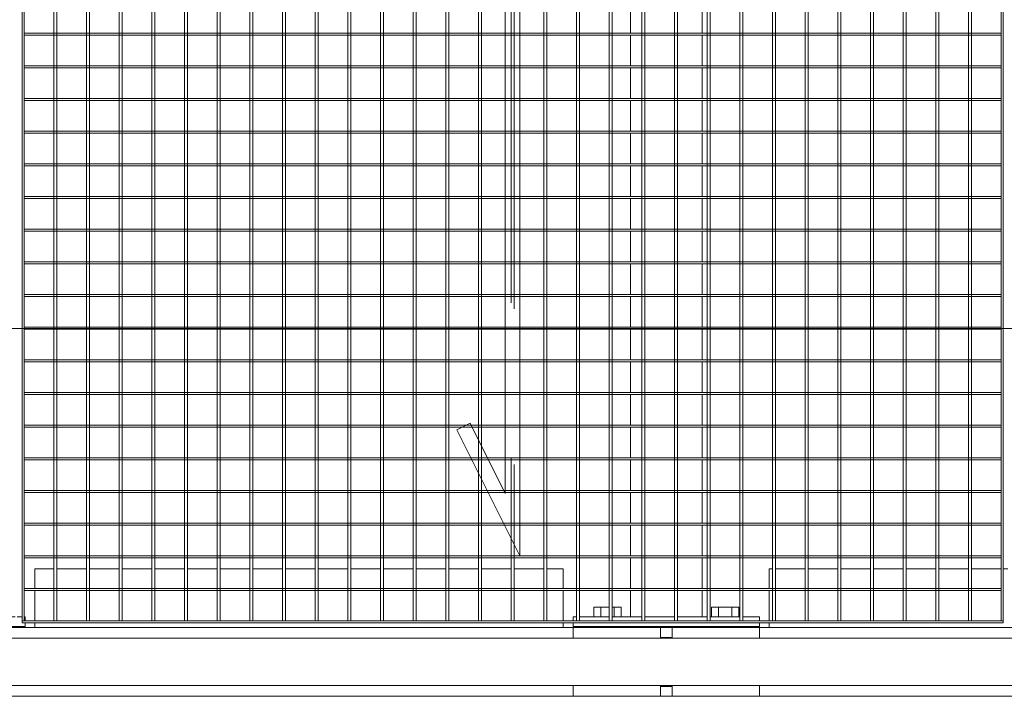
# Model space of a CAD drawing. Header units: metres. Extents: x 70279.8 to 70377.7, y 409251.8 to 409331.5.
# Tile 42 of 244: x 70321.203 to 70322.207, y 409289.475 to 409290.165. Entities that reach past the tile are written whole.
import ezdxf

# ---------------------------------------------------------------- set-up
doc = ezdxf.new("R2010")
doc.units = ezdxf.units.M
doc.linetypes.add('DASHEDX2', pattern=[9.525, 6.35, -3.175])
for name, color, linetype, lineweight in [('Bout', 3, 'Continuous', 0), ('CONTINUOUS', 7, 'Continuous', 18), ('Onderdeel', 2, 'Continuous', 0)]:
    doc.layers.add(name, color=color, linetype=linetype, lineweight=lineweight)
doc.layers.add('stairs&pedestrian', color=2, linetype='Continuous')

# ---------------------------------------------------------------- blocks, each defined once
blk = doc.blocks.new('stelconplaat')
at = {"layer": 'CONTINUOUS'}
blk.add_line((0, 2000), (2000, 2000), dxfattribs=at)
blk = doc.blocks.new('*A147')
at = {"layer": 'Onderdeel', "linetype": 'Continuous', "lineweight": 0}
for p, q in [((711.435, -86.676), (711.435, -90.476)), ((711.435, -86.676), (711.515, -86.676)), ((711.555, -86.676), (711.635, -86.676)), ((711.635, -86.945), (711.635, -86.676)), ((711.635, -87.611), (711.635, -87.005)), ((711.635, -88.277), (711.635, -87.671)), ((711.635, -88.943), (711.635, -88.337)), ((711.635, -89.609), (711.635, -89.003)), ((711.635, -90.275), (711.635, -89.669)), ((711.635, -90.415), (711.635, -90.315)), ((711.435, -90.476), (711.515, -90.476)), ((711.555, -90.476), (711.635, -90.476)), ((711.635, -90.476), (711.635, -90.455))]:
    blk.add_line(p, q, dxfattribs=at)
blk = doc.blocks.new('*A228')
at = {"layer": 'Onderdeel', "linetype": 'Continuous', "lineweight": 0}
for p, q in [((710.015, -101.649), (710.015, -78.669)), ((711.415, -101.649), (711.415, -78.669)), ((710.015, -128.429), (710.015, -105.449)), ((711.415, -128.429), (711.415, -105.449))]:
    blk.add_line(p, q, dxfattribs=at)
blk = doc.blocks.new('*A316')
at = {"layer": 'Onderdeel', "linetype": 'Continuous', "lineweight": 0}
for p, q in [((711.635, -102.819), (712.173, -102.819)), ((711.635, -103.049), (711.635, -102.819)), ((712.213, -102.819), (712.839, -102.819)), ((712.879, -102.819), (713.505, -102.819)), ((713.545, -102.819), (714.171, -102.819)), ((714.211, -102.819), (714.837, -102.819)), ((714.877, -102.819), (715.503, -102.819)), ((715.543, -102.819), (716.169, -102.819)), ((716.209, -102.819), (716.835, -102.819)), ((716.875, -102.819), (717.501, -102.819)), ((717.541, -102.819), (718.167, -102.819)), ((718.207, -102.819), (718.833, -102.819)), ((718.873, -102.819), (719.499, -102.819)), ((719.539, -102.819), (720.165, -102.819)), ((720.205, -102.819), (720.831, -102.819)), ((720.871, -102.819), (721.497, -102.819)), ((721.537, -102.819), (722.163, -102.819)), ((722.203, -102.819), (722.829, -102.819)), ((722.869, -102.819), (723.495, -102.819)), ((723.535, -102.819), (724.161, -102.819)), ((724.201, -102.819), (724.827, -102.819)), ((724.867, -102.819), (725.493, -102.819)), ((725.533, -102.819), (726.159, -102.819)), ((726.199, -102.819), (726.825, -102.819)), ((726.865, -102.819), (727.491, -102.819)), ((727.531, -102.819), (728.157, -102.819)), ((728.197, -102.819), (728.823, -102.819)), ((728.863, -102.819), (729.489, -102.819)), ((729.529, -102.819), (730.155, -102.819)), ((730.195, -102.819), (730.821, -102.819)), ((730.861, -102.819), (731.487, -102.819)), ((731.527, -102.819), (732.153, -102.819)), ((732.193, -102.819), (732.819, -102.819)), ((732.859, -102.819), (733.485, -102.819)), ((733.525, -102.819), (734.151, -102.819)), ((734.191, -102.819), (734.817, -102.819)), ((734.857, -102.819), (735.394, -102.819)), ((735.394, -103.049), (735.394, -102.819)), ((711.635, -103.715), (711.635, -103.109)), ((735.394, -103.715), (735.394, -103.109)), ((711.635, -104.279), (711.635, -103.775)), ((735.394, -104.279), (735.394, -103.775)), ((711.635, -104.279), (712.173, -104.279)), ((712.213, -104.279), (712.839, -104.279)), ((712.879, -104.279), (713.505, -104.279)), ((713.545, -104.279), (714.171, -104.279)), ((714.211, -104.279), (714.837, -104.279)), ((714.877, -104.279), (715.503, -104.279)), ((715.543, -104.279), (716.169, -104.279)), ((716.209, -104.279), (716.835, -104.279)), ((716.875, -104.279), (717.501, -104.279)), ((717.541, -104.279), (718.167, -104.279)), ((718.207, -104.279), (718.833, -104.279)), ((718.873, -104.279), (719.499, -104.279)), ((719.539, -104.279), (720.165, -104.279)), ((720.205, -104.279), (720.831, -104.279)), ((720.871, -104.279), (721.497, -104.279)), ((721.537, -104.279), (722.163, -104.279)), ((722.203, -104.279), (722.829, -104.279)), ((722.869, -104.279), (723.495, -104.279)), ((723.535, -104.279), (724.161, -104.279)), ((724.201, -104.279), (724.827, -104.279)), ((724.867, -104.279), (725.493, -104.279)), ((725.533, -104.279), (726.159, -104.279)), ((726.199, -104.279), (726.825, -104.279)), ((726.865, -104.279), (727.491, -104.279)), ((727.531, -104.279), (728.157, -104.279)), ((728.197, -104.279), (728.823, -104.279)), ((728.863, -104.279), (729.489, -104.279)), ((729.529, -104.279), (730.155, -104.279)), ((730.195, -104.279), (730.821, -104.279)), ((730.861, -104.279), (731.487, -104.279)), ((731.527, -104.279), (732.153, -104.279)), ((732.193, -104.279), (732.819, -104.279)), ((732.859, -104.279), (733.485, -104.279)), ((733.525, -104.279), (734.151, -104.279)), ((734.191, -104.279), (734.817, -104.279)), ((734.857, -104.279), (735.394, -104.279))]:
    blk.add_line(p, q, dxfattribs=at)
blk = doc.blocks.new('*A317')
at = {"layer": 'Onderdeel', "linetype": 'Continuous', "lineweight": 0}
for p, q in [((711.415, -105.649), (711.515, -105.649)), ((711.555, -105.649), (712.173, -105.649)), ((712.213, -105.649), (712.615, -105.649)), ((712.615, -105.713), (712.615, -105.649)), ((712.615, -106.379), (712.615, -105.773)), ((712.615, -107.045), (712.615, -106.439)), ((712.615, -107.711), (712.615, -107.105)), ((712.615, -108.377), (712.615, -107.771)), ((712.615, -109.043), (712.615, -108.437)), ((712.615, -109.709), (712.615, -109.103)), ((712.615, -110.375), (712.615, -109.769)), ((712.615, -110.515), (712.615, -110.415))]:
    blk.add_line(p, q, dxfattribs=at)
blk = doc.blocks.new('*A319')
at = {"layer": 'Onderdeel', "linetype": 'Continuous', "lineweight": 0}
for p, q in [((710.015, -101.649), (710.232, -101.649)), ((710.015, -103.429), (710.015, -101.649)), ((711.198, -101.649), (711.415, -101.649)), ((711.415, -103.429), (711.415, -101.649)), ((710.015, -105.449), (710.015, -103.669)), ((711.415, -105.449), (711.415, -103.669)), ((710.015, -105.449), (710.232, -105.449)), ((711.198, -105.449), (711.415, -105.449))]:
    blk.add_line(p, q, dxfattribs=at)
blk = doc.blocks.new('*A320')
at = {"layer": 'Onderdeel', "linetype": 'Continuous', "lineweight": 0}
for p, q in [((711.435, -101.649), (711.435, -105.449)), ((711.435, -101.649), (711.515, -101.649)), ((711.555, -101.649), (711.635, -101.649)), ((711.635, -101.717), (711.635, -101.649)), ((711.635, -102.383), (711.635, -101.777)), ((711.635, -103.049), (711.635, -102.443)), ((711.635, -103.715), (711.635, -103.109)), ((711.635, -104.381), (711.635, -103.775)), ((711.635, -105.047), (711.635, -104.441)), ((711.635, -105.449), (711.635, -105.107)), ((711.435, -105.449), (711.515, -105.449)), ((711.555, -105.449), (711.635, -105.449))]:
    blk.add_line(p, q, dxfattribs=at)
blk = doc.blocks.new('*A321')
at = {"layer": 'Bout', "linetype": 'Continuous', "lineweight": 0}
for p, q in [((711.835, -102.072), (711.635, -102.072)), ((711.835, -102.383), (711.835, -102.072)), ((711.415, -102.189), (711.435, -102.189)), ((711.635, -102.211), (711.835, -102.211)), ((711.415, -102.509), (711.435, -102.509)), ((711.635, -102.488), (711.835, -102.488)), ((711.835, -102.443), (711.835, -102.626)), ((711.635, -102.626), (711.835, -102.626)), ((711.415, -104.589), (711.435, -104.589)), ((711.835, -104.472), (711.635, -104.472)), ((711.835, -105.026), (711.835, -104.472)), ((711.635, -104.611), (711.835, -104.611)), ((711.415, -104.909), (711.435, -104.909)), ((711.635, -104.888), (711.835, -104.888)), ((711.635, -105.026), (711.835, -105.026))]:
    blk.add_line(p, q, dxfattribs=at)
blk = doc.blocks.new('*A324')
at = {"layer": 'Onderdeel', "linetype": 'Continuous', "lineweight": 0}
for p, q in [((711.415, -90.676), (711.515, -90.676)), ((711.555, -90.676), (712.173, -90.676)), ((712.213, -90.676), (712.615, -90.676)), ((712.615, -91.061), (712.615, -90.676)), ((712.615, -91.727), (712.615, -91.121)), ((712.615, -92.393), (712.615, -91.787)), ((712.615, -93.059), (712.615, -92.453)), ((712.615, -93.725), (712.615, -93.119)), ((712.615, -94.391), (712.615, -93.785)), ((712.615, -95.057), (712.615, -94.451)), ((712.615, -95.723), (712.615, -95.117)), ((712.615, -96.389), (712.615, -95.783)), ((712.615, -97.055), (712.615, -96.449)), ((712.615, -97.721), (712.615, -97.115)), ((712.615, -98.387), (712.615, -97.781)), ((712.615, -99.053), (712.615, -98.447)), ((712.615, -99.719), (712.615, -99.113)), ((712.615, -100.385), (712.615, -99.779)), ((712.615, -101.051), (712.615, -100.445)), ((712.615, -101.449), (712.615, -101.111)), ((711.415, -101.449), (711.515, -101.449)), ((711.555, -101.449), (712.173, -101.449)), ((712.213, -101.449), (712.615, -101.449))]:
    blk.add_line(p, q, dxfattribs=at)
blk = doc.blocks.new('*A328')
at = {"layer": 'Onderdeel', "linetype": 'Continuous', "lineweight": 0}
for p, q in [((710.015, -103.669), (710.015, -103.429)), ((710.015, -103.429), (710.215, -103.429)), ((710.215, -103.669), (710.215, -103.429)), ((710.215, -103.429), (710.232, -103.429)), ((711.198, -103.429), (711.215, -103.429)), ((711.215, -103.429), (711.215, -103.669)), ((711.215, -103.429), (711.415, -103.429)), ((711.415, -103.669), (711.415, -103.429)), ((710.232, -103.669), (710.015, -103.669)), ((711.215, -103.669), (711.198, -103.669)), ((711.215, -103.669), (711.415, -103.669))]:
    blk.add_line(p, q, dxfattribs=at)
blk = doc.blocks.new('*A387')
at = {"layer": 'Onderdeel', "linetype": 'Continuous', "lineweight": 0}
for p, q in [((710.232, -157.089), (710.232, -81.884)), ((711.198, -157.089), (711.198, -81.884))]:
    blk.add_line(p, q, dxfattribs=at)
blk = doc.blocks.new('*A601')
at = {"layer": 'Onderdeel', "linetype": 'Continuous', "lineweight": 0}
for p, q in [((711.555, -110.375), (735.475, -110.375)), ((711.555, -110.375), (711.555, -110.415)), ((735.475, -110.415), (735.475, -110.375)), ((711.555, -110.415), (735.475, -110.415))]:
    blk.add_line(p, q, dxfattribs=at)
blk = doc.blocks.new('*A602')
at = {"layer": 'Onderdeel', "linetype": 'Continuous', "lineweight": 0}
for p, q in [((711.555, -90.415), (711.515, -90.415)), ((711.515, -90.415), (711.515, -110.415)), ((711.555, -90.415), (711.555, -110.415)), ((711.515, -110.415), (711.555, -110.415))]:
    blk.add_line(p, q, dxfattribs=at)
blk = doc.blocks.new('*A603')
at = {"layer": 'Onderdeel', "linetype": 'Continuous', "lineweight": 0}
for p, q in [((711.555, -90.455), (711.555, -90.415)), ((711.555, -90.415), (735.475, -90.415)), ((735.475, -90.455), (711.555, -90.455)), ((735.475, -90.415), (735.475, -90.455))]:
    blk.add_line(p, q, dxfattribs=at)
blk = doc.blocks.new('*A605')
at = {"layer": 'Onderdeel', "linetype": 'Continuous', "lineweight": 0}
for p, q in [((711.555, -109.709), (735.475, -109.709)), ((711.555, -109.769), (711.555, -109.709)), ((735.475, -109.769), (711.555, -109.769)), ((735.475, -109.709), (735.475, -109.769))]:
    blk.add_line(p, q, dxfattribs=at)
blk = doc.blocks.new('*A606')
at = {"layer": 'Onderdeel', "linetype": 'Continuous', "lineweight": 0}
for p, q in [((712.173, -110.375), (712.173, -90.455)), ((712.173, -90.455), (712.213, -90.455)), ((712.213, -90.455), (712.213, -110.375)), ((712.213, -110.375), (712.173, -110.375))]:
    blk.add_line(p, q, dxfattribs=at)
blk = doc.blocks.new('*A607')
at = {"layer": 'Onderdeel', "linetype": 'Continuous', "lineweight": 0}
for p, q in [((712.879, -100.565), (715.447, -99.28)), ((715.447, -99.28), (715.582, -99.549)), ((715.582, -99.549), (714.15, -100.265)), ((734.15, -100.265), (714.15, -100.265)), ((734.15, -100.265), (731.582, -101.549)), ((732.879, -100.565), (712.879, -100.565)), ((732.879, -100.565), (731.447, -101.28)), ((731.447, -101.28), (731.582, -101.549))]:
    blk.add_line(p, q, dxfattribs=at)
blk = doc.blocks.new('*A608')
at = {"layer": 'Onderdeel', "linetype": 'Continuous', "lineweight": 0}
for p, q in [((712.839, -110.375), (712.839, -90.455)), ((712.839, -90.455), (712.879, -90.455)), ((712.879, -90.455), (712.879, -110.375)), ((712.879, -110.375), (712.839, -110.375))]:
    blk.add_line(p, q, dxfattribs=at)
blk = doc.blocks.new('*A609')
at = {"layer": 'Onderdeel', "linetype": 'Continuous', "lineweight": 0}
for p, q in [((713.505, -90.455), (713.505, -100.252)), ((713.545, -90.455), (713.505, -90.455)), ((713.545, -90.455), (713.545, -100.232)), ((713.505, -100.565), (713.505, -110.375)), ((713.545, -100.565), (713.545, -110.375)), ((713.505, -110.375), (713.545, -110.375))]:
    blk.add_line(p, q, dxfattribs=at)
at = {"layer": 'Onderdeel', "linetype": 'DASHEDX2', "lineweight": 0}
for p, q in [((713.505, -100.252), (713.505, -100.565)), ((713.545, -100.232), (713.545, -100.565))]:
    blk.add_line(p, q, dxfattribs=at)
blk = doc.blocks.new('*A610')
at = {"layer": 'Onderdeel', "linetype": 'Continuous', "lineweight": 0}
for p, q in [((714.171, -90.455), (714.171, -99.919)), ((714.211, -90.455), (714.171, -90.455)), ((714.211, -90.455), (714.211, -99.899)), ((714.171, -100.254), (714.171, -100.265)), ((714.211, -100.234), (714.211, -100.265)), ((714.171, -100.565), (714.171, -110.375)), ((714.211, -110.375), (714.211, -100.565)), ((714.171, -110.375), (714.211, -110.375))]:
    blk.add_line(p, q, dxfattribs=at)
at = {"layer": 'Onderdeel', "linetype": 'DASHEDX2', "lineweight": 0}
for p, q in [((714.171, -99.919), (714.171, -100.565)), ((714.211, -99.899), (714.211, -100.234)), ((714.211, -100.265), (714.211, -100.565))]:
    blk.add_line(p, q, dxfattribs=at)
blk = doc.blocks.new('*A611')
at = {"layer": 'Onderdeel', "linetype": 'Continuous', "lineweight": 0}
for p, q in [((714.837, -90.455), (714.837, -99.586)), ((714.877, -90.455), (714.837, -90.455)), ((714.877, -90.455), (714.877, -99.566)), ((714.837, -99.921), (714.837, -100.265)), ((714.877, -99.901), (714.877, -100.265)), ((714.837, -110.375), (714.837, -100.565)), ((714.877, -100.565), (714.877, -110.375)), ((714.877, -110.375), (714.837, -110.375))]:
    blk.add_line(p, q, dxfattribs=at)
at = {"layer": 'Onderdeel', "linetype": 'DASHEDX2', "lineweight": 0}
for p, q in [((714.877, -99.566), (714.877, -99.901)), ((714.837, -99.586), (714.837, -99.921)), ((714.837, -100.265), (714.837, -100.565)), ((714.877, -100.265), (714.877, -100.565))]:
    blk.add_line(p, q, dxfattribs=at)
blk = doc.blocks.new('*A612')
at = {"layer": 'Onderdeel', "linetype": 'Continuous', "lineweight": 0}
for p, q in [((715.503, -90.455), (715.503, -99.391)), ((715.543, -90.455), (715.503, -90.455)), ((715.543, -90.455), (715.543, -99.471)), ((715.543, -99.568), (715.543, -100.265)), ((715.503, -99.588), (715.503, -100.265)), ((715.503, -110.375), (715.503, -100.565)), ((715.543, -100.565), (715.543, -110.375)), ((715.543, -110.375), (715.503, -110.375))]:
    blk.add_line(p, q, dxfattribs=at)
at = {"layer": 'Onderdeel', "linetype": 'DASHEDX2', "lineweight": 0}
for p, q in [((715.503, -99.391), (715.503, -99.588)), ((715.543, -99.471), (715.543, -99.568)), ((715.503, -100.265), (715.503, -100.565)), ((715.543, -100.265), (715.543, -100.565))]:
    blk.add_line(p, q, dxfattribs=at)
blk = doc.blocks.new('*A613')
at = {"layer": 'Onderdeel', "linetype": 'Continuous', "lineweight": 0}
for p, q in [((716.169, -90.455), (716.169, -100.265)), ((716.209, -90.455), (716.169, -90.455)), ((716.209, -90.455), (716.209, -100.265)), ((716.169, -100.565), (716.169, -110.375)), ((716.209, -100.565), (716.209, -110.375)), ((716.169, -110.375), (716.209, -110.375))]:
    blk.add_line(p, q, dxfattribs=at)
at = {"layer": 'Onderdeel', "linetype": 'DASHEDX2', "lineweight": 0}
for p, q in [((716.169, -100.265), (716.169, -100.565)), ((716.209, -100.265), (716.209, -100.565))]:
    blk.add_line(p, q, dxfattribs=at)
blk = doc.blocks.new('*A614')
at = {"layer": 'Onderdeel', "linetype": 'Continuous', "lineweight": 0}
for p, q in [((716.835, -90.455), (716.835, -100.265)), ((716.875, -90.455), (716.835, -90.455)), ((716.875, -90.455), (716.875, -100.265)), ((716.835, -100.565), (716.835, -110.375)), ((716.875, -100.565), (716.875, -110.375)), ((716.835, -110.375), (716.875, -110.375))]:
    blk.add_line(p, q, dxfattribs=at)
at = {"layer": 'Onderdeel', "linetype": 'DASHEDX2', "lineweight": 0}
for p, q in [((716.835, -100.265), (716.835, -100.565)), ((716.875, -100.265), (716.875, -100.565))]:
    blk.add_line(p, q, dxfattribs=at)
blk = doc.blocks.new('*A615')
at = {"layer": 'Onderdeel', "linetype": 'Continuous', "lineweight": 0}
for p, q in [((717.501, -90.455), (717.501, -100.265)), ((717.541, -90.455), (717.501, -90.455)), ((717.541, -90.455), (717.541, -100.265)), ((717.501, -100.565), (717.501, -110.375)), ((717.541, -100.565), (717.541, -110.375)), ((717.501, -110.375), (717.541, -110.375))]:
    blk.add_line(p, q, dxfattribs=at)
at = {"layer": 'Onderdeel', "linetype": 'DASHEDX2', "lineweight": 0}
for p, q in [((717.501, -100.265), (717.501, -100.565)), ((717.541, -100.265), (717.541, -100.565))]:
    blk.add_line(p, q, dxfattribs=at)
blk = doc.blocks.new('*A616')
at = {"layer": 'Onderdeel', "linetype": 'Continuous', "lineweight": 0}
for p, q in [((718.167, -90.455), (718.167, -100.265)), ((718.207, -90.455), (718.167, -90.455)), ((718.207, -90.455), (718.207, -100.265)), ((718.167, -100.565), (718.167, -110.375)), ((718.207, -100.565), (718.207, -110.375)), ((718.167, -110.375), (718.207, -110.375))]:
    blk.add_line(p, q, dxfattribs=at)
at = {"layer": 'Onderdeel', "linetype": 'DASHEDX2', "lineweight": 0}
for p, q in [((718.167, -100.265), (718.167, -100.565)), ((718.207, -100.265), (718.207, -100.565))]:
    blk.add_line(p, q, dxfattribs=at)
blk = doc.blocks.new('*A617')
at = {"layer": 'Onderdeel', "linetype": 'Continuous', "lineweight": 0}
for p, q in [((718.833, -90.455), (718.833, -100.265)), ((718.873, -90.455), (718.833, -90.455)), ((718.873, -90.455), (718.873, -100.265)), ((718.833, -100.565), (718.833, -110.375)), ((718.873, -100.565), (718.873, -110.375)), ((718.833, -110.375), (718.873, -110.375))]:
    blk.add_line(p, q, dxfattribs=at)
at = {"layer": 'Onderdeel', "linetype": 'DASHEDX2', "lineweight": 0}
for p, q in [((718.833, -100.265), (718.833, -100.565)), ((718.873, -100.265), (718.873, -100.565))]:
    blk.add_line(p, q, dxfattribs=at)
blk = doc.blocks.new('*A618')
at = {"layer": 'Onderdeel', "linetype": 'Continuous', "lineweight": 0}
for p, q in [((719.499, -90.455), (719.499, -100.265)), ((719.539, -90.455), (719.499, -90.455)), ((719.539, -90.455), (719.539, -100.265)), ((719.499, -100.565), (719.499, -110.375)), ((719.539, -100.565), (719.539, -110.375)), ((719.499, -110.375), (719.539, -110.375))]:
    blk.add_line(p, q, dxfattribs=at)
at = {"layer": 'Onderdeel', "linetype": 'DASHEDX2', "lineweight": 0}
for p, q in [((719.499, -100.265), (719.499, -100.565)), ((719.539, -100.265), (719.539, -100.565))]:
    blk.add_line(p, q, dxfattribs=at)
blk = doc.blocks.new('*A619')
at = {"layer": 'Onderdeel', "linetype": 'Continuous', "lineweight": 0}
for p, q in [((720.165, -90.455), (720.165, -100.265)), ((720.205, -90.455), (720.165, -90.455)), ((720.205, -90.455), (720.205, -100.265)), ((720.165, -100.565), (720.165, -110.375)), ((720.205, -100.565), (720.205, -110.375)), ((720.165, -110.375), (720.205, -110.375))]:
    blk.add_line(p, q, dxfattribs=at)
at = {"layer": 'Onderdeel', "linetype": 'DASHEDX2', "lineweight": 0}
for p, q in [((720.165, -100.265), (720.165, -100.565)), ((720.205, -100.265), (720.205, -100.565))]:
    blk.add_line(p, q, dxfattribs=at)
blk = doc.blocks.new('*A620')
at = {"layer": 'Onderdeel', "linetype": 'Continuous', "lineweight": 0}
for p, q in [((720.831, -90.455), (720.831, -100.265)), ((720.871, -90.455), (720.831, -90.455)), ((720.871, -90.455), (720.871, -100.265)), ((720.831, -100.565), (720.831, -110.375)), ((720.871, -100.565), (720.871, -110.375)), ((720.831, -110.375), (720.871, -110.375))]:
    blk.add_line(p, q, dxfattribs=at)
at = {"layer": 'Onderdeel', "linetype": 'DASHEDX2', "lineweight": 0}
for p, q in [((720.831, -100.265), (720.831, -100.565)), ((720.871, -100.265), (720.871, -100.565))]:
    blk.add_line(p, q, dxfattribs=at)
blk = doc.blocks.new('*A621')
at = {"layer": 'Onderdeel', "linetype": 'Continuous', "lineweight": 0}
for p, q in [((721.497, -90.455), (721.497, -100.265)), ((721.537, -90.455), (721.497, -90.455)), ((721.537, -90.455), (721.537, -100.265)), ((721.497, -100.565), (721.497, -110.375)), ((721.537, -100.565), (721.537, -110.375)), ((721.497, -110.375), (721.537, -110.375))]:
    blk.add_line(p, q, dxfattribs=at)
at = {"layer": 'Onderdeel', "linetype": 'DASHEDX2', "lineweight": 0}
for p, q in [((721.497, -100.265), (721.497, -100.565)), ((721.537, -100.265), (721.537, -100.565))]:
    blk.add_line(p, q, dxfattribs=at)
blk = doc.blocks.new('*A622')
at = {"layer": 'Onderdeel', "linetype": 'Continuous', "lineweight": 0}
for p, q in [((722.163, -90.455), (722.163, -100.265)), ((722.203, -90.455), (722.163, -90.455)), ((722.203, -90.455), (722.203, -100.265)), ((722.163, -100.565), (722.163, -110.375)), ((722.203, -100.565), (722.203, -110.375)), ((722.163, -110.375), (722.203, -110.375))]:
    blk.add_line(p, q, dxfattribs=at)
at = {"layer": 'Onderdeel', "linetype": 'DASHEDX2', "lineweight": 0}
for p, q in [((722.163, -100.265), (722.163, -100.565)), ((722.203, -100.265), (722.203, -100.565))]:
    blk.add_line(p, q, dxfattribs=at)
blk = doc.blocks.new('*A623')
at = {"layer": 'Onderdeel', "linetype": 'Continuous', "lineweight": 0}
for p, q in [((722.829, -90.455), (722.829, -100.265)), ((722.869, -90.455), (722.829, -90.455)), ((722.869, -90.455), (722.869, -100.265)), ((722.829, -100.565), (722.829, -110.375)), ((722.869, -100.565), (722.869, -110.375)), ((722.829, -110.375), (722.869, -110.375))]:
    blk.add_line(p, q, dxfattribs=at)
at = {"layer": 'Onderdeel', "linetype": 'DASHEDX2', "lineweight": 0}
for p, q in [((722.829, -100.265), (722.829, -100.565)), ((722.869, -100.265), (722.869, -100.565))]:
    blk.add_line(p, q, dxfattribs=at)
blk = doc.blocks.new('*A624')
at = {"layer": 'Onderdeel', "linetype": 'Continuous', "lineweight": 0}
for p, q in [((723.495, -90.455), (723.495, -100.265)), ((723.535, -90.455), (723.495, -90.455)), ((723.535, -90.455), (723.535, -100.265)), ((723.495, -100.565), (723.495, -110.375)), ((723.535, -100.565), (723.535, -110.375)), ((723.495, -110.375), (723.535, -110.375))]:
    blk.add_line(p, q, dxfattribs=at)
at = {"layer": 'Onderdeel', "linetype": 'DASHEDX2', "lineweight": 0}
for p, q in [((723.495, -100.265), (723.495, -100.565)), ((723.535, -100.265), (723.535, -100.565))]:
    blk.add_line(p, q, dxfattribs=at)
blk = doc.blocks.new('*A642')
at = {"layer": 'Onderdeel', "linetype": 'Continuous', "lineweight": 0}
for p, q in [((711.555, -109.043), (735.475, -109.043)), ((711.555, -109.103), (711.555, -109.043)), ((735.475, -109.103), (711.555, -109.103)), ((735.475, -109.043), (735.475, -109.103))]:
    blk.add_line(p, q, dxfattribs=at)
blk = doc.blocks.new('*A643')
at = {"layer": 'Onderdeel', "linetype": 'Continuous', "lineweight": 0}
for p, q in [((711.555, -108.377), (735.475, -108.377)), ((711.555, -108.437), (711.555, -108.377)), ((735.475, -108.377), (735.475, -108.437)), ((735.475, -108.437), (711.555, -108.437))]:
    blk.add_line(p, q, dxfattribs=at)
blk = doc.blocks.new('*A644')
at = {"layer": 'Onderdeel', "linetype": 'Continuous', "lineweight": 0}
for p, q in [((711.555, -107.711), (735.475, -107.711)), ((711.555, -107.771), (711.555, -107.711)), ((735.475, -107.771), (711.555, -107.771)), ((735.475, -107.711), (735.475, -107.771))]:
    blk.add_line(p, q, dxfattribs=at)
blk = doc.blocks.new('*A645')
at = {"layer": 'Onderdeel', "linetype": 'Continuous', "lineweight": 0}
for p, q in [((711.555, -107.045), (735.475, -107.045)), ((711.555, -107.105), (711.555, -107.045)), ((735.475, -107.105), (711.555, -107.105)), ((735.475, -107.045), (735.475, -107.105))]:
    blk.add_line(p, q, dxfattribs=at)
blk = doc.blocks.new('*A646')
at = {"layer": 'Onderdeel', "linetype": 'Continuous', "lineweight": 0}
for p, q in [((711.555, -106.379), (735.475, -106.379)), ((711.555, -106.439), (711.555, -106.379)), ((735.475, -106.379), (735.475, -106.439)), ((735.475, -106.439), (711.555, -106.439))]:
    blk.add_line(p, q, dxfattribs=at)
blk = doc.blocks.new('*A647')
at = {"layer": 'Onderdeel', "linetype": 'Continuous', "lineweight": 0}
for p, q in [((711.555, -105.713), (735.475, -105.713)), ((711.555, -105.773), (711.555, -105.713)), ((735.475, -105.773), (711.555, -105.773)), ((735.475, -105.713), (735.475, -105.773))]:
    blk.add_line(p, q, dxfattribs=at)
blk = doc.blocks.new('*A648')
at = {"layer": 'Onderdeel', "linetype": 'Continuous', "lineweight": 0}
for p, q in [((711.555, -105.047), (735.475, -105.047)), ((711.555, -105.107), (711.555, -105.047)), ((735.475, -105.107), (711.555, -105.107)), ((735.475, -105.047), (735.475, -105.107))]:
    blk.add_line(p, q, dxfattribs=at)
blk = doc.blocks.new('*A649')
at = {"layer": 'Onderdeel', "linetype": 'Continuous', "lineweight": 0}
for p, q in [((711.555, -104.381), (735.475, -104.381)), ((711.555, -104.441), (711.555, -104.381)), ((735.475, -104.381), (735.475, -104.441)), ((735.475, -104.441), (711.555, -104.441))]:
    blk.add_line(p, q, dxfattribs=at)
blk = doc.blocks.new('*A650')
at = {"layer": 'Onderdeel', "linetype": 'Continuous', "lineweight": 0}
for p, q in [((711.555, -103.715), (735.475, -103.715)), ((711.555, -103.775), (711.555, -103.715)), ((735.475, -103.775), (711.555, -103.775)), ((735.475, -103.715), (735.475, -103.775))]:
    blk.add_line(p, q, dxfattribs=at)
blk = doc.blocks.new('*A651')
at = {"layer": 'Onderdeel', "linetype": 'Continuous', "lineweight": 0}
for p, q in [((711.555, -103.049), (735.475, -103.049)), ((711.555, -103.109), (711.555, -103.049)), ((735.475, -103.109), (711.555, -103.109)), ((735.475, -103.049), (735.475, -103.109))]:
    blk.add_line(p, q, dxfattribs=at)
blk = doc.blocks.new('*A652')
at = {"layer": 'Onderdeel', "linetype": 'Continuous', "lineweight": 0}
for p, q in [((711.555, -102.383), (735.475, -102.383)), ((711.555, -102.443), (711.555, -102.383)), ((735.475, -102.443), (711.555, -102.443)), ((735.475, -102.383), (735.475, -102.443))]:
    blk.add_line(p, q, dxfattribs=at)
blk = doc.blocks.new('*A653')
at = {"layer": 'Onderdeel', "linetype": 'Continuous', "lineweight": 0}
for p, q in [((711.555, -101.717), (735.475, -101.717)), ((711.555, -101.777), (711.555, -101.717)), ((735.475, -101.777), (711.555, -101.777)), ((735.475, -101.717), (735.475, -101.777))]:
    blk.add_line(p, q, dxfattribs=at)
blk = doc.blocks.new('*A654')
at = {"layer": 'Onderdeel', "linetype": 'Continuous', "lineweight": 0}
for p, q in [((711.555, -101.111), (711.555, -101.051)), ((711.555, -101.051), (731.907, -101.051)), ((731.787, -101.111), (711.555, -101.111)), ((735.475, -101.111), (732.458, -101.111)), ((735.475, -101.051), (732.578, -101.051)), ((735.475, -101.051), (735.475, -101.111))]:
    blk.add_line(p, q, dxfattribs=at)
at = {"layer": 'Onderdeel', "linetype": 'DASHEDX2', "lineweight": 0}
for p, q in [((732.458, -101.111), (731.787, -101.111)), ((732.578, -101.051), (731.907, -101.051))]:
    blk.add_line(p, q, dxfattribs=at)
blk = doc.blocks.new('*A655')
at = {"layer": 'Onderdeel', "linetype": 'Continuous', "lineweight": 0}
for p, q in [((711.555, -100.445), (711.555, -100.385)), ((711.555, -100.385), (713.239, -100.385)), ((713.119, -100.445), (711.555, -100.445)), ((735.475, -100.445), (733.79, -100.445)), ((735.475, -100.385), (733.91, -100.385)), ((735.475, -100.385), (735.475, -100.445))]:
    blk.add_line(p, q, dxfattribs=at)
at = {"layer": 'Onderdeel', "linetype": 'DASHEDX2', "lineweight": 0}
for p, q in [((733.79, -100.445), (713.119, -100.445)), ((733.91, -100.385), (713.239, -100.385))]:
    blk.add_line(p, q, dxfattribs=at)
blk = doc.blocks.new('*A656')
at = {"layer": 'Onderdeel', "linetype": 'Continuous', "lineweight": 0}
for p, q in [((711.555, -99.779), (711.555, -99.719)), ((711.555, -99.719), (714.571, -99.719)), ((735.475, -99.719), (715.242, -99.719)), ((735.475, -99.719), (735.475, -99.779)), ((714.451, -99.779), (711.555, -99.779)), ((735.475, -99.779), (715.122, -99.779))]:
    blk.add_line(p, q, dxfattribs=at)
at = {"layer": 'Onderdeel', "linetype": 'DASHEDX2', "lineweight": 0}
for p, q in [((715.242, -99.719), (714.571, -99.719)), ((715.122, -99.779), (714.451, -99.779))]:
    blk.add_line(p, q, dxfattribs=at)
blk = doc.blocks.new('*A657')
at = {"layer": 'Onderdeel', "linetype": 'Continuous', "lineweight": 0}
for p, q in [((711.555, -99.053), (735.475, -99.053)), ((711.555, -99.113), (711.555, -99.053)), ((735.475, -99.113), (711.555, -99.113)), ((735.475, -99.053), (735.475, -99.113))]:
    blk.add_line(p, q, dxfattribs=at)
blk = doc.blocks.new('*A658')
at = {"layer": 'Onderdeel', "linetype": 'Continuous', "lineweight": 0}
for p, q in [((711.555, -98.387), (735.475, -98.387)), ((711.555, -98.447), (711.555, -98.387)), ((735.475, -98.447), (711.555, -98.447)), ((735.475, -98.387), (735.475, -98.447))]:
    blk.add_line(p, q, dxfattribs=at)
blk = doc.blocks.new('*A659')
at = {"layer": 'Onderdeel', "linetype": 'Continuous', "lineweight": 0}
for p, q in [((711.555, -97.721), (735.475, -97.721)), ((711.555, -97.781), (711.555, -97.721)), ((735.475, -97.721), (735.475, -97.781)), ((735.475, -97.781), (711.555, -97.781))]:
    blk.add_line(p, q, dxfattribs=at)
blk = doc.blocks.new('*A660')
at = {"layer": 'Onderdeel', "linetype": 'Continuous', "lineweight": 0}
for p, q in [((711.555, -97.055), (735.475, -97.055)), ((711.555, -97.115), (711.555, -97.055)), ((735.475, -97.115), (711.555, -97.115)), ((735.475, -97.055), (735.475, -97.115))]:
    blk.add_line(p, q, dxfattribs=at)
blk = doc.blocks.new('*A661')
at = {"layer": 'Onderdeel', "linetype": 'Continuous', "lineweight": 0}
for p, q in [((711.555, -96.389), (735.475, -96.389)), ((711.555, -96.449), (711.555, -96.389)), ((735.475, -96.449), (711.555, -96.449)), ((735.475, -96.389), (735.475, -96.449))]:
    blk.add_line(p, q, dxfattribs=at)
blk = doc.blocks.new('*A662')
at = {"layer": 'Onderdeel', "linetype": 'Continuous', "lineweight": 0}
for p, q in [((711.555, -95.723), (735.475, -95.723)), ((711.555, -95.783), (711.555, -95.723)), ((735.475, -95.723), (735.475, -95.783)), ((735.475, -95.783), (711.555, -95.783))]:
    blk.add_line(p, q, dxfattribs=at)
blk = doc.blocks.new('*A663')
at = {"layer": 'Onderdeel', "linetype": 'Continuous', "lineweight": 0}
for p, q in [((711.555, -95.057), (735.475, -95.057)), ((711.555, -95.117), (711.555, -95.057)), ((735.475, -95.117), (711.555, -95.117)), ((735.475, -95.057), (735.475, -95.117))]:
    blk.add_line(p, q, dxfattribs=at)
blk = doc.blocks.new('*A664')
at = {"layer": 'Onderdeel', "linetype": 'Continuous', "lineweight": 0}
for p, q in [((711.555, -94.391), (735.475, -94.391)), ((711.555, -94.451), (711.555, -94.391)), ((735.475, -94.451), (711.555, -94.451)), ((735.475, -94.391), (735.475, -94.451))]:
    blk.add_line(p, q, dxfattribs=at)
blk = doc.blocks.new('*A665')
at = {"layer": 'Onderdeel', "linetype": 'Continuous', "lineweight": 0}
for p, q in [((711.555, -93.725), (735.475, -93.725)), ((711.555, -93.785), (711.555, -93.725)), ((735.475, -93.725), (735.475, -93.785)), ((735.475, -93.785), (711.555, -93.785))]:
    blk.add_line(p, q, dxfattribs=at)
blk = doc.blocks.new('*A666')
at = {"layer": 'Onderdeel', "linetype": 'Continuous', "lineweight": 0}
for p, q in [((711.555, -93.059), (735.475, -93.059)), ((711.555, -93.119), (711.555, -93.059)), ((735.475, -93.119), (711.555, -93.119)), ((735.475, -93.059), (735.475, -93.119))]:
    blk.add_line(p, q, dxfattribs=at)
blk = doc.blocks.new('*A667')
at = {"layer": 'Onderdeel', "linetype": 'Continuous', "lineweight": 0}
for p, q in [((711.555, -92.393), (735.475, -92.393)), ((711.555, -92.453), (711.555, -92.393)), ((735.475, -92.453), (711.555, -92.453)), ((735.475, -92.393), (735.475, -92.453))]:
    blk.add_line(p, q, dxfattribs=at)
blk = doc.blocks.new('*A668')
at = {"layer": 'Onderdeel', "linetype": 'Continuous', "lineweight": 0}
for p, q in [((711.555, -91.727), (735.475, -91.727)), ((711.555, -91.787), (711.555, -91.727)), ((735.475, -91.727), (735.475, -91.787)), ((735.475, -91.787), (711.555, -91.787))]:
    blk.add_line(p, q, dxfattribs=at)
blk = doc.blocks.new('*A669')
at = {"layer": 'Onderdeel', "linetype": 'Continuous', "lineweight": 0}
for p, q in [((711.555, -91.061), (735.475, -91.061)), ((711.555, -91.121), (711.555, -91.061)), ((735.475, -91.121), (711.555, -91.121)), ((735.475, -91.061), (735.475, -91.121))]:
    blk.add_line(p, q, dxfattribs=at)
blk = doc.blocks.new('Stairs&pedestrian_9.7.2017')
at = {"layer": 'stairs&pedestrian', "lineweight": 0, "xscale": 50, "yscale": 50, "zscale": 50, "rotation": 90}
for name in ['*A603', '*A669', '*A668', '*A667', '*A666', '*A665', '*A664', '*A663', '*A662', '*A661', '*A660', '*A659', '*A658', '*A657', '*A656', '*A655', '*A654', '*A653', '*A652', '*A316', '*A651', '*A650', '*A649', '*A648', '*A647', '*A646', '*A645', '*A644', '*A643', '*A642', '*A605', '*A601', '*A607', '*A624', '*A623', '*A622', '*A621', '*A620', '*A619', '*A618', '*A617', '*A616', '*A615', '*A614', '*A613', '*A612', '*A611', '*A610', '*A609', '*A608', '*A324', '*A317', '*A606', '*A321', '*A147', '*A320', '*A602', '*A228', '*A319', '*A328', '*A387']:
    blk.add_blockref(name, (4544.5, -36875.7), dxfattribs=at)
blk = doc.blocks.new('A$C0A444100')
at = {"layer": 'stairs&pedestrian'}
blk.add_blockref('Stairs&pedestrian_9.7.2017', (1300, 1700), dxfattribs=at)

msp = doc.modelspace()

# ---------------------------------------------------------------- block references
at = {"xscale": 0.001, "yscale": 0.001, "zscale": 0.001}
for name, p in [('A$C0A444100', (70310.84, 409289.15)), ('stelconplaat', (70321, 409287.85))]:
    msp.add_blockref(name, p, dxfattribs=at)

doc.saveas('drawing.dxf')
